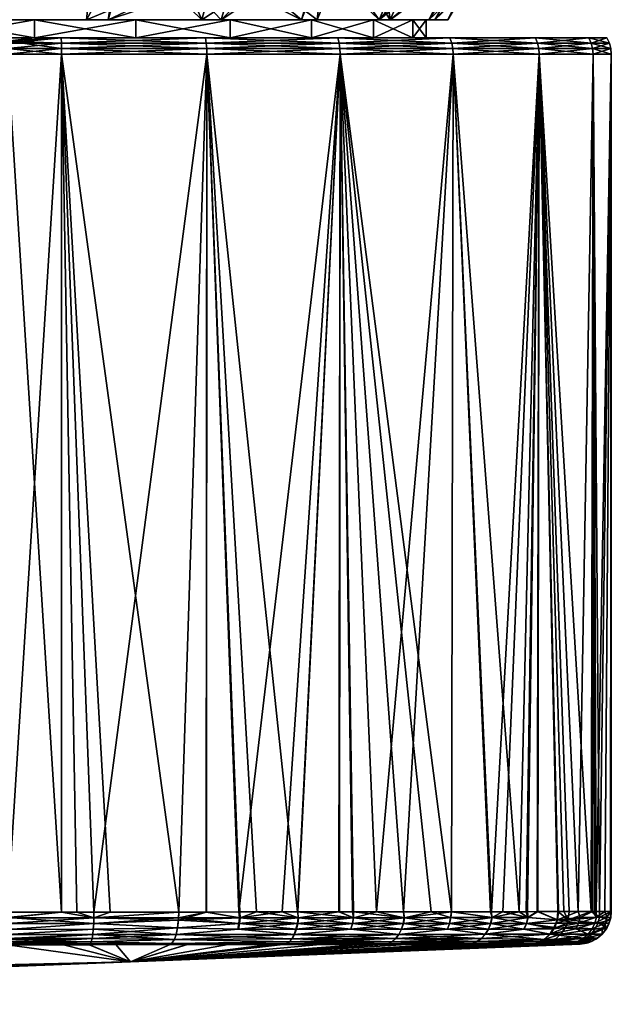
# Model space of a CAD drawing. Extents: x -0.11 to 0.11, y -0.179 to 0.021.
# Tile 249 of 256: x 0.076 to 0.094, y -0.07 to -0.04. Entities that reach past the tile are written whole.
import ezdxf

# ---------------------------------------------------------------- set-up
doc = ezdxf.new("R2010")
doc.units = 0
doc.layers.add('mesh', color=7, linetype='CONTINUOUS')

msp = doc.modelspace()

# ---------------------------------------------------------------- meshes
at = {"layer": 'mesh'}
mesh = msp.add_polyface(dxfattribs=at)
corners = [(0.07535, -0.026418, 0.014844), (0.077678, -0.028, 0.015774), (0.075378, -0.028, 0.015996), (0.078917, -0.027344, 0.015059), (0.07918, -0.026418, 0.014247), (0.079339, -0.02722, 0.014816), (0.075002, -0.028, 0.015968), (0.072322, -0.028, 0.015774), (0.07465, -0.026418, -0.014844), (0.072322, -0.028, -0.015774), (0.074622, -0.028, -0.015996), (0.077678, -0.028, -0.015774), (0.078503, -0.026418, -0.014429), (0.074998, -0.028, -0.015968), (0.07969, -0.027051, -0.014613), (0.080698, -0.026785, -0.014031), (0.078676, -0.027529, -0.015198), (0.081564, -0.039102, -0.013531), (0.082193, -0.03911, -0.013168), (0.08089, -0.038964, -0.01392), (0.079328, -0.038324, -0.014822), (0.074998, -0.037, -0.015968), (0.075002, -0.037, 0.015968), (0.079345, -0.038325, 0.014812), (0.078959, -0.038098, 0.015035), (0.081029, -0.026724, 0.01384), (0.079538, -0.038439, 0.0147), (0.081145, -0.039025, 0.013773), (0.08172, -0.039124, 0.013441), (0.075342, -0.04, 0.014496), (0.079082, -0.04, 0.013913), (0.082544, -0.04, 0.012383), (0.081952, -0.04, -0.012725), (0.078421, -0.04, -0.014091), (0.07993, -0.04, 0.011108), (0.076825, -0.04, 0.011517), (0.073719, -0.04, 0.011108), (0.071579, -0.04, 0.014091), (0.077678, -0.037, -0.015774), (0.07864, -0.037873, -0.015219), (0.074622, -0.037, -0.015996), (0.072322, -0.037, 0.015774), (0.075378, -0.037, 0.015996), (0.077678, -0.037, 0.015774), (0.071041, -0.038098, -0.015035), (0.074658, -0.04, -0.014496)]
mesh.append_faces([[corners[k] for k in face] for face in [(0, 1, 2, 2), (0, 3, 1, 1), (4, 5, 3, 3), (0, 6, 7, 7), (2, 6, 0, 0), (8, 9, 10, 10), (8, 11, 12, 12), (8, 13, 11, 11), (10, 13, 8, 8), (12, 14, 15, 15), (12, 16, 14, 14), (11, 16, 12, 12), (15, 17, 18, 18), (19, 17, 15, 15), (15, 20, 19, 19), (21, 13, 10, 10), (11, 13, 21, 21), (22, 6, 2, 2), (7, 6, 22, 22), (23, 24, 25, 25), (25, 26, 23, 23), (25, 27, 26, 26), (28, 27, 25, 25), (23, 29, 24, 24), (23, 30, 29, 29), (26, 30, 23, 23), (30, 28, 31, 31), (30, 27, 28, 28), (26, 27, 30, 30), (19, 32, 17, 17), (19, 33, 32, 32), (20, 33, 19, 19), (34, 30, 31, 31), (35, 30, 34, 34), (35, 29, 30, 30), (36, 29, 35, 35), (36, 37, 29, 29), (38, 16, 11, 11), (38, 14, 16, 16), (38, 15, 14, 14), (39, 15, 38, 38), (15, 39, 20, 20), (21, 38, 11, 11), (40, 10, 9, 9), (21, 10, 40, 40), (22, 41, 7, 7), (42, 1, 43, 43), (42, 2, 1, 1), (22, 2, 42, 42), (3, 43, 1, 1), (5, 43, 3, 3), (25, 43, 5, 5), (25, 24, 43, 43), (44, 45, 40, 40), (41, 42, 29, 29), (22, 42, 41, 41), (24, 42, 43, 43), (24, 29, 42, 42), (40, 38, 21, 21), (45, 38, 40, 40), (45, 39, 38, 38), (33, 39, 45, 45), (20, 39, 33, 33)]])
mesh = msp.add_polyface(dxfattribs=at)
corners = [(0.080698, -0.026785, -0.014031), (0.082193, -0.03911, -0.013168), (0.08328, -0.039124, -0.01254), (0.085462, -0.038439, -0.01128), (0.085655, -0.038325, -0.011169), (0.083855, -0.039025, -0.012208), (0.09, -0.038098, 0.004089), (0.09, -0.026724, 0.001698), (0.09, -0.038325, 0.003643), (0.09, -0.03911, -0.000355), (0.09, -0.039124, 0.000901), (0.09, -0.039102, -0.001081), (0.09, -0.038324, -0.003663), (0.09, -0.038964, -0.00186), (0.09, -0.038439, 0.00342), (0.09, -0.039025, 0.001565), (0.081029, -0.026724, 0.01384), (0.082807, -0.03911, 0.012813), (0.08172, -0.039124, 0.013441), (0.083436, -0.039102, 0.01245), (0.085672, -0.038324, 0.011159), (0.08411, -0.038964, 0.012061), (0.082544, -0.04, 0.012383), (0.085492, -0.04, 0.010008), (0.087725, -0.04, 0.006952), (0.089091, -0.04, 0.003421), (0.089496, -0.04, -0.000342), (0.088913, -0.04, -0.004082), (0.087383, -0.04, -0.007544), (0.086041, -0.038098, -0.010946), (0.085008, -0.04, -0.010492), (0.081952, -0.04, -0.012725), (0.081564, -0.039102, -0.013531), (0.087217, -0.04, 0.005517), (0.088416, -0.04, 0.002623), (0.08531, -0.04, 0.008003), (0.082825, -0.04, 0.00991), (0.07993, -0.04, 0.011108), (0.088664, -0.037, -0.008325), (0.087322, -0.028, -0.010206), (0.087322, -0.037, -0.010206), (0.088828, -0.037, -0.007986), (0.088664, -0.028, -0.008325), (0.089041, -0.037, 0.007671), (0.09, -0.028, 0.005568), (0.09, -0.037, 0.005568), (0.08883, -0.037, 0.007982), (0.089041, -0.028, 0.007671), (0.09, -0.037873, -0.004457), (0.08636, -0.037873, 0.010762), (0.087322, -0.037, 0.010206), (0.09, -0.037, -0.005568)]
mesh.append_faces([[corners[k] for k in face] for face in [(0, 1, 2, 2), (0, 3, 4, 4), (0, 5, 3, 3), (6, 7, 8, 8), (7, 9, 10, 10), (7, 11, 9, 9), (7, 12, 13, 13), (7, 14, 8, 8), (7, 15, 14, 14), (16, 17, 18, 18), (16, 19, 17, 17), (16, 20, 21, 21), (18, 17, 22, 22), (23, 21, 20, 20), (22, 21, 23, 23), (22, 19, 21, 21), (17, 19, 22, 22), (8, 24, 6, 6), (8, 25, 24, 24), (14, 25, 8, 8), (10, 9, 26, 26), (25, 10, 26, 26), (25, 15, 10, 10), (14, 15, 25, 25), (27, 13, 12, 12), (26, 13, 27, 27), (26, 11, 13, 13), (9, 11, 26, 26), (4, 28, 29, 29), (4, 30, 28, 28), (3, 30, 4, 4), (31, 1, 32, 32), (31, 2, 1, 1), (30, 2, 31, 31), (30, 5, 2, 2), (3, 5, 30, 30), (33, 25, 34, 34), (33, 24, 25, 25), (35, 24, 33, 33), (35, 23, 24, 24), (36, 23, 35, 35), (36, 22, 23, 23), (37, 22, 36, 36), (38, 39, 40, 40), (41, 42, 38, 38), (43, 44, 45, 45), (46, 47, 43, 43), (7, 48, 12, 12), (16, 49, 20, 20), (23, 20, 49, 49), (49, 24, 23, 23), (50, 24, 49, 49), (50, 43, 24, 24), (46, 43, 50, 50), (6, 43, 45, 45), (6, 24, 43, 43), (27, 12, 48, 48), (48, 28, 27, 27), (51, 28, 48, 48), (51, 38, 28, 28), (41, 38, 51, 51), (29, 38, 40, 40), (29, 28, 38, 38)]])
mesh = msp.add_polyface(dxfattribs=at)
corners = [(0.07993, -0.04, 0.011108), (0.07993, -0.040553, 0.011108), (0.076825, -0.04, 0.011517), (0.07993, -0.04, -0.012074), (0.076825, -0.040553, -0.012483), (0.07993, -0.040553, -0.012074), (0.076825, -0.04, -0.012483), (0.073719, -0.040553, -0.012074), (0.073719, -0.04, -0.012074), (0.070825, -0.040553, -0.010875), (0.070825, -0.04, -0.010875), (0.068339, -0.040553, -0.008968), (0.068339, -0.04, -0.008968), (0.066432, -0.040553, -0.006483), (0.066432, -0.04, -0.006483), (0.065233, -0.040553, -0.003589), (0.065233, -0.04, -0.003589), (0.066432, -0.04, 0.005517), (0.066432, -0.040553, 0.005517), (0.065233, -0.04, 0.002623), (0.068339, -0.040553, 0.008003), (0.068339, -0.04, 0.008003), (0.070825, -0.040553, 0.00991), (0.070825, -0.04, 0.00991), (0.073719, -0.040553, 0.011108), (0.073719, -0.04, 0.011108), (0.076825, -0.040553, 0.011517), (0.077657, -0.040879, 0.01841), (0.08211, -0.041053, 0.017462), (0.077658, -0.041053, 0.018426), (0.077657, -0.040879, -0.01841), (0.076, -0.041053, -0.0185), (0.077658, -0.041053, -0.018426), (0.077653, -0.040711, 0.018365), (0.082105, -0.040879, 0.017448), (0.077646, -0.040553, 0.018292), (0.08209, -0.040711, 0.017405), (0.077646, -0.040553, -0.018292), (0.076, -0.040711, -0.01844), (0.077653, -0.040711, -0.018365), (0.076, -0.040553, -0.018366), (0.076, -0.067312, -0.0185), (0.081246, -0.067304, 0.017741), (0.077653, -0.067309, 0.018359), (0.076, -0.041053, 0.0185), (0.058039, -0.040553, -0.018366), (0.058039, -0.040553, 0.018366), (0.082066, -0.040553, 0.017335), (0.062275, -0.04, -0.006952), (0.067456, -0.04, -0.012383), (0.064508, -0.04, -0.010008), (0.070918, -0.04, -0.013913), (0.074658, -0.04, -0.014496), (0.078421, -0.04, -0.014091), (0.076, -0.040879, 0.018485), (0.076, -0.040651, 0.018412), (0.076, -0.040879, -0.018485)]
mesh.append_faces([[corners[k] for k in face] for face in [(0, 1, 2, 2), (3, 4, 5, 5), (6, 4, 3, 3), (6, 7, 4, 4), (8, 7, 6, 6), (8, 9, 7, 7), (10, 9, 8, 8), (10, 11, 9, 9), (12, 11, 10, 10), (12, 13, 11, 11), (14, 13, 12, 12), (14, 15, 13, 13), (16, 15, 14, 14), (17, 18, 19, 19), (17, 20, 18, 18), (21, 20, 17, 17), (21, 22, 20, 20), (23, 22, 21, 21), (23, 24, 22, 22), (25, 24, 23, 23), (25, 26, 24, 24), (2, 26, 25, 25), (2, 1, 26, 26), (27, 28, 29, 29), (30, 31, 32, 32), (33, 34, 27, 27), (35, 36, 33, 33), (37, 38, 39, 39), (40, 38, 37, 37), (41, 32, 31, 31), (28, 42, 29, 29), (43, 44, 29, 29), (38, 40, 45, 45), (46, 20, 22, 22), (9, 45, 40, 40), (40, 7, 9, 9), (40, 4, 7, 7), (37, 4, 40, 40), (37, 5, 4, 4), (24, 46, 22, 22), (1, 35, 26, 26), (1, 47, 35, 35), (12, 48, 14, 14), (12, 49, 50, 50), (10, 49, 12, 12), (10, 51, 49, 49), (8, 51, 10, 10), (8, 52, 51, 51), (6, 52, 8, 8), (6, 53, 52, 52), (3, 53, 6, 6), (27, 54, 55, 55), (29, 44, 54, 54), (27, 29, 54, 54), (30, 56, 31, 31), (33, 27, 55, 55), (39, 56, 30, 30), (38, 56, 39, 39), (35, 33, 55, 55), (38, 45, 56, 56), (24, 55, 46, 46), (26, 55, 24, 24), (26, 35, 55, 55)]])
mesh = msp.add_polyface(dxfattribs=at)
corners = [(0.07993, -0.04, 0.011108), (0.082825, -0.040553, 0.00991), (0.07993, -0.040553, 0.011108), (0.082825, -0.04, 0.00991), (0.08531, -0.040553, 0.008003), (0.08531, -0.04, 0.008003), (0.087217, -0.040553, 0.005517), (0.087217, -0.04, 0.005517), (0.088416, -0.040553, 0.002623), (0.088416, -0.04, 0.002623), (0.087217, -0.04, -0.006483), (0.087217, -0.040553, -0.006483), (0.088416, -0.04, -0.003589), (0.08531, -0.040553, -0.008968), (0.08531, -0.04, -0.008968), (0.082825, -0.040553, -0.010875), (0.082825, -0.04, -0.010875), (0.07993, -0.040553, -0.012074), (0.07993, -0.04, -0.012074), (0.082105, -0.040879, 0.017448), (0.08211, -0.041053, 0.017462), (0.077657, -0.040879, 0.01841), (0.086192, -0.041053, 0.01544), (0.086183, -0.040879, 0.015427), (0.089655, -0.041053, 0.012481), (0.086183, -0.040879, -0.015427), (0.08211, -0.041053, -0.017462), (0.086192, -0.041053, -0.01544), (0.082105, -0.040879, -0.017448), (0.077658, -0.041053, -0.018426), (0.077657, -0.040879, -0.01841), (0.08209, -0.040711, 0.017405), (0.077653, -0.040711, 0.018365), (0.086158, -0.040711, 0.015389), (0.089644, -0.040879, 0.012471), (0.086158, -0.040711, -0.015389), (0.08209, -0.040711, -0.017405), (0.077653, -0.040711, -0.018365), (0.082066, -0.040553, 0.017335), (0.077646, -0.040553, 0.018292), (0.086118, -0.040553, 0.015328), (0.089611, -0.040711, 0.012441), (0.086118, -0.040553, -0.015328), (0.089556, -0.040553, -0.012391), (0.082066, -0.040553, -0.017335), (0.077646, -0.040553, -0.018292), (0.078643, -0.067307, -0.018272), (0.084886, -0.067301, -0.016138), (0.086172, -0.0673, -0.015406), (0.086597, -0.0673, -0.015164), (0.087302, -0.067299, 0.014646), (0.08309, -0.067303, 0.017004), (0.086574, -0.0673, 0.015108), (0.086151, -0.0673, 0.015376), (0.089556, -0.040553, 0.012391), (0.078421, -0.04, -0.014091), (0.081952, -0.04, -0.012725), (0.085008, -0.04, -0.010492), (0.087383, -0.04, -0.007544), (0.088979, -0.067298, -0.013183), (0.089606, -0.067297, -0.01244)]
mesh.append_faces([[corners[k] for k in face] for face in [(0, 1, 2, 2), (3, 1, 0, 0), (3, 4, 1, 1), (5, 4, 3, 3), (5, 6, 4, 4), (7, 6, 5, 5), (7, 8, 6, 6), (9, 8, 7, 7), (10, 11, 12, 12), (10, 13, 11, 11), (14, 13, 10, 10), (14, 15, 13, 13), (16, 15, 14, 14), (16, 17, 15, 15), (18, 17, 16, 16), (19, 20, 21, 21), (19, 22, 20, 20), (23, 22, 19, 19), (23, 24, 22, 22), (25, 26, 27, 27), (28, 26, 25, 25), (28, 29, 26, 26), (30, 29, 28, 28), (31, 19, 32, 32), (31, 23, 19, 19), (33, 23, 31, 31), (33, 34, 23, 23), (35, 28, 25, 25), (36, 28, 35, 35), (36, 30, 28, 28), (37, 30, 36, 36), (38, 31, 39, 39), (38, 33, 31, 31), (40, 33, 38, 38), (40, 41, 33, 33), (42, 35, 43, 43), (42, 36, 35, 35), (44, 36, 42, 42), (44, 37, 36, 36), (45, 37, 44, 44), (29, 46, 26, 26), (26, 47, 27, 27), (48, 49, 27, 27), (24, 50, 22, 22), (22, 51, 20, 20), (52, 53, 22, 22), (1, 38, 2, 2), (1, 40, 38, 38), (4, 40, 1, 1), (4, 54, 40, 40), (6, 54, 4, 4), (15, 43, 13, 13), (15, 42, 43, 43), (17, 42, 15, 15), (17, 44, 42, 42), (45, 44, 17, 17), (16, 55, 18, 18), (16, 56, 55, 55), (14, 56, 16, 16), (14, 57, 56, 56), (10, 57, 14, 14), (10, 58, 57, 57), (12, 58, 10, 10), (59, 60, 27, 27)]])
mesh = msp.add_polyface(dxfattribs=at)
corners = [(0.088416, -0.04, 0.002623), (0.088825, -0.040553, -0.000483), (0.088416, -0.040553, 0.002623), (0.088825, -0.04, -0.000483), (0.088416, -0.040553, -0.003589), (0.088416, -0.04, -0.003589), (0.087217, -0.040553, -0.006483), (0.089644, -0.040879, 0.012471), (0.089655, -0.041053, 0.012481), (0.086183, -0.040879, 0.015427), (0.092278, -0.040879, 0.008759), (0.092291, -0.041053, 0.008767), (0.093939, -0.041053, 0.00452), (0.093925, -0.040879, 0.004517), (0.0945, -0.041053), (0.094485, -0.040879), (0.093939, -0.041053, -0.00452), (0.093925, -0.040879, -0.004517), (0.092291, -0.041053, -0.008767), (0.092278, -0.040879, -0.008759), (0.089655, -0.041053, -0.012481), (0.089644, -0.040879, -0.012471), (0.086192, -0.041053, -0.01544), (0.086183, -0.040879, -0.015427), (0.089611, -0.040711, 0.012441), (0.086158, -0.040711, 0.015389), (0.092238, -0.040711, 0.008738), (0.093881, -0.040711, 0.004506), (0.09444, -0.040711), (0.093881, -0.040711, -0.004506), (0.092238, -0.040711, -0.008738), (0.089611, -0.040711, -0.012441), (0.086158, -0.040711, -0.015389), (0.089556, -0.040553, 0.012391), (0.086118, -0.040553, 0.015328), (0.092173, -0.040553, 0.008703), (0.093809, -0.040553, 0.004488), (0.094366, -0.040553), (0.093809, -0.040553, -0.004488), (0.092173, -0.040553, -0.008703), (0.089556, -0.040553, -0.012391), (0.087217, -0.040553, 0.005517), (0.08531, -0.040553, -0.008968), (0.088913, -0.04, -0.004082), (0.087383, -0.04, -0.007544), (0.089496, -0.04, -0.000342), (0.089091, -0.04, 0.003421)]
mesh.append_faces([[corners[k] for k in face] for face in [(0, 1, 2, 2), (3, 1, 0, 0), (3, 4, 1, 1), (5, 4, 3, 3), (5, 6, 4, 4), (7, 8, 9, 9), (10, 11, 7, 7), (10, 12, 11, 11), (13, 12, 10, 10), (13, 14, 12, 12), (15, 14, 13, 13), (15, 16, 14, 14), (17, 16, 15, 15), (17, 18, 16, 16), (19, 18, 17, 17), (19, 20, 18, 18), (21, 20, 19, 19), (21, 22, 20, 20), (23, 22, 21, 21), (24, 7, 25, 25), (24, 10, 7, 7), (26, 10, 24, 24), (26, 13, 10, 10), (27, 13, 26, 26), (27, 15, 13, 13), (28, 15, 27, 27), (28, 17, 15, 15), (29, 17, 28, 28), (29, 19, 17, 17), (30, 19, 29, 29), (30, 21, 19, 19), (31, 21, 30, 30), (31, 23, 21, 21), (32, 23, 31, 31), (33, 24, 34, 34), (33, 26, 24, 24), (35, 26, 33, 33), (35, 27, 26, 26), (36, 27, 35, 35), (36, 28, 27, 27), (37, 28, 36, 36), (37, 29, 28, 28), (38, 29, 37, 37), (38, 30, 29, 29), (39, 30, 38, 38), (39, 31, 30, 30), (40, 31, 39, 39), (40, 32, 31, 31), (41, 35, 33, 33), (2, 35, 41, 41), (2, 36, 35, 35), (1, 36, 2, 2), (1, 37, 36, 36), (4, 37, 1, 1), (4, 38, 37, 37), (6, 38, 4, 4), (6, 39, 38, 38), (42, 39, 6, 6), (42, 40, 39, 39), (5, 43, 44, 44), (3, 43, 5, 5), (3, 45, 43, 43), (0, 45, 3, 3), (0, 46, 45, 45)]])
mesh = msp.add_polyface(dxfattribs=at)
corners = [(0.089644, -0.040879, 0.012471), (0.092291, -0.041053, 0.008767), (0.089655, -0.041053, 0.012481), (0.086192, -0.041053, -0.01544), (0.088129, -0.067298, -0.01389), (0.088979, -0.067298, -0.013183), (0.092291, -0.041053, -0.008767), (0.091181, -0.067295, -0.010572), (0.091888, -0.067294, -0.009326), (0.090825, -0.067295, -0.010994), (0.089655, -0.041053, -0.012481), (0.093886, -0.067291, -0.004504), (0.093939, -0.041053, -0.00452), (0.093211, -0.067292, -0.006784), (0.093043, -0.067292, -0.007195), (0.092866, -0.067292, -0.007603), (0.092226, -0.067293, -0.00873), (0.0945, -0.041053), (0.094498, -0.06729, -0.000281), (0.094499, -0.06729, -0.00014), (0.094032, -0.067291, 0.004012), (0.094301, -0.067291, 0.002157), (0.093939, -0.041053, 0.00452), (0.093984, -0.067291, 0.004339), (0.094475, -0.06729, 0.00096), (0.094498, -0.06729, 0.000281), (0.09288, -0.067292, 0.00757), (0.092252, -0.067293, 0.008746), (0.093487, -0.067292, 0.005793), (0.093924, -0.067291, 0.004515), (0.091677, -0.067294, 0.009823), (0.0908, -0.067295, 0.01097), (0.091935, -0.067294, 0.009339), (0.08813, -0.067298, 0.013887), (0.087302, -0.067299, 0.014646), (0.091948, -0.067471, 0.009345), (0.090849, -0.067474, 0.011007), (0.088161, -0.067478, 0.01392), (0.094046, -0.067467, 0.004013), (0.094358, -0.067467, 0.002166), (0.093547, -0.067468, 0.005814), (0.090844, -0.067474, -0.011011), (0.09194, -0.067471, -0.009355), (0.088157, -0.067478, -0.013924), (0.089606, -0.067297, -0.01244), (0.0945, -0.06729), (0.09414, -0.067291, -0.00359), (0.094499, -0.06729, 0.000141), (0.089603, -0.067297, 0.012539), (0.094474, -0.067479, 0.000281), (0.092851, -0.067543, 0.007557), (0.094468, -0.067541, 0.000001), (0.094135, -0.067467, -0.003588), (0.093182, -0.067543, -0.006772), (0.089577, -0.067476, -0.012541), (0.092837, -0.067543, -0.007589)]
mesh.append_faces([[corners[k] for k in face] for face in [(0, 1, 2, 2), (3, 4, 5, 5), (6, 7, 8, 8), (6, 9, 7, 7), (10, 9, 6, 6), (6, 11, 12, 12), (6, 13, 11, 11), (14, 13, 6, 6), (6, 15, 14, 14), (6, 16, 15, 15), (8, 16, 6, 6), (17, 18, 19, 19), (20, 17, 21, 21), (20, 22, 17, 17), (23, 22, 20, 20), (17, 24, 21, 21), (17, 25, 24, 24), (1, 26, 27, 27), (1, 28, 26, 26), (22, 28, 1, 1), (22, 29, 28, 28), (23, 29, 22, 22), (2, 30, 31, 31), (1, 30, 2, 2), (1, 32, 30, 30), (27, 32, 1, 1), (2, 33, 34, 34), (35, 32, 27, 27), (36, 31, 30, 30), (35, 30, 32, 32), (37, 34, 33, 33), (21, 38, 20, 20), (24, 39, 21, 21), (29, 40, 28, 28), (23, 38, 29, 29), (23, 20, 38, 38), (41, 7, 9, 9), (42, 8, 7, 7), (43, 5, 4, 4), (10, 44, 9, 9), (3, 44, 10, 10), (19, 45, 17, 17), (17, 46, 18, 18), (12, 46, 17, 17), (11, 46, 12, 12), (47, 25, 17, 17), (17, 45, 47, 47), (2, 31, 48, 48), (48, 33, 2, 2), (37, 33, 48, 48), (36, 48, 31, 31), (25, 49, 24, 24), (28, 50, 26, 26), (47, 49, 25, 25), (45, 51, 47, 47), (19, 51, 45, 45), (52, 18, 46, 46), (52, 46, 11, 11), (53, 13, 14, 14), (15, 53, 14, 14), (54, 44, 5, 5), (16, 55, 15, 15), (41, 9, 44, 44)]])
mesh = msp.add_polyface(dxfattribs=at)
corners = [(0.076, -0.067312, -0.0185), (0.076, -0.041053, -0.0185), (0.056586, -0.067357, -0.0185), (0.077657, -0.067308, -0.018404), (0.077658, -0.041053, -0.018426), (0.08211, -0.041053, -0.017462), (0.081246, -0.067304, -0.017741), (0.082096, -0.067304, -0.017424), (0.078643, -0.067307, -0.018272), (0.078128, -0.067307, -0.018377), (0.077658, -0.041053, 0.018426), (0.079141, -0.067306, 0.018231), (0.078647, -0.067307, 0.018274), (0.081246, -0.067304, 0.017741), (0.08211, -0.041053, 0.017462), (0.082087, -0.067304, 0.017405), (0.08309, -0.067303, 0.017004), (0.077653, -0.067309, 0.018359), (0.076, -0.067312, 0.0185), (0.076, -0.041053, 0.0185), (0.078648, -0.067481, 0.018295), (0.07863, -0.067833, 0.018161), (0.081169, -0.067989, 0.017481), (0.078613, -0.067989, 0.018043), (0.078649, -0.067481, -0.018295), (0.056587, -0.067355, 0.0185), (0.076001, -0.067476, 0.018479), (0.037174, -0.067873, 0.018362), (0.076001, -0.067663, 0.018428), (0.076002, -0.067835, 0.018346), (0.076003, -0.067994, 0.018232), (0.078642, -0.06766, 0.018246), (0.08124, -0.067479, 0.017719), (0.081211, -0.067786, 0.017622), (0.08306, -0.067833, 0.016934), (0.083093, -0.06766, 0.017014), (0.083112, -0.06748, 0.01706), (0.081238, -0.067553, -0.01771), (0.081211, -0.067786, -0.017622), (0.083107, -0.06766, -0.017009), (0.083126, -0.06748, -0.017055), (0.083074, -0.067833, -0.01693), (0.08117, -0.067989, -0.01748), (0.078642, -0.06766, -0.018246), (0.076002, -0.067835, -0.018346), (0.07863, -0.067833, -0.018161), (0.078613, -0.067989, -0.018043), (0.076001, -0.067656, -0.018431), (0.076001, -0.067486, -0.018478), (0.076003, -0.067994, -0.018232), (0.037172, -0.067521, -0.018483), (0.037173, -0.067829, -0.018392), (0.037173, -0.06802, -0.018263)]
mesh.append_faces([[corners[k] for k in face] for face in [(0, 1, 2, 2), (0, 3, 4, 4), (5, 6, 7, 7), (5, 8, 6, 6), (4, 9, 8, 8), (3, 9, 4, 4), (10, 11, 12, 12), (10, 13, 11, 11), (14, 15, 13, 13), (16, 15, 14, 14), (17, 10, 12, 12), (18, 19, 17, 17), (17, 12, 20, 20), (20, 11, 13, 13), (12, 11, 20, 20), (21, 22, 23, 23), (24, 6, 8, 8), (24, 9, 3, 3), (8, 9, 24, 24), (25, 18, 26, 26), (27, 28, 29, 29), (30, 27, 29, 29), (30, 21, 23, 23), (31, 29, 28, 28), (21, 29, 31, 31), (30, 29, 21, 21), (26, 31, 28, 28), (26, 20, 31, 31), (26, 17, 20, 20), (18, 17, 26, 26), (32, 31, 20, 20), (33, 31, 32, 32), (33, 21, 31, 31), (20, 13, 32, 32), (21, 33, 22, 22), (22, 33, 34, 34), (33, 32, 35, 35), (15, 32, 13, 13), (15, 36, 32, 32), (36, 35, 32, 32), (37, 38, 39, 39), (37, 7, 6, 6), (37, 40, 7, 7), (39, 40, 37, 37), (41, 38, 42, 42), (24, 37, 6, 6), (43, 37, 24, 24), (43, 44, 45, 45), (43, 38, 37, 37), (45, 38, 43, 43), (46, 38, 45, 45), (46, 42, 38, 38), (43, 47, 44, 44), (24, 47, 43, 43), (24, 48, 47, 47), (3, 0, 48, 48), (24, 3, 48, 48), (45, 49, 46, 46), (44, 49, 45, 45), (48, 50, 47, 47), (0, 2, 48, 48), (51, 44, 47, 47), (52, 49, 44, 44)]])
mesh = msp.add_polyface(dxfattribs=at)
corners = [(0.08211, -0.041053, -0.017462), (0.082096, -0.067304, -0.017424), (0.083122, -0.067303, -0.017042), (0.084886, -0.067301, -0.016138), (0.086172, -0.0673, -0.015406), (0.086192, -0.041053, -0.01544), (0.083628, -0.067303, -0.016854), (0.086597, -0.0673, -0.015164), (0.088129, -0.067298, -0.01389), (0.086192, -0.041053, 0.01544), (0.087302, -0.067299, 0.014646), (0.086574, -0.0673, 0.015108), (0.084417, -0.067302, 0.016475), (0.08309, -0.067303, 0.017004), (0.084891, -0.067301, 0.016174), (0.086151, -0.0673, 0.015376), (0.086596, -0.067479, 0.015144), (0.084905, -0.06748, 0.016195), (0.083093, -0.06766, 0.017014), (0.083112, -0.06748, 0.01706), (0.084881, -0.06766, 0.016151), (0.08306, -0.067833, 0.016934), (0.082087, -0.067304, 0.017405), (0.088128, -0.067658, 0.013882), (0.086567, -0.06766, 0.015103), (0.088161, -0.067478, 0.01392), (0.086518, -0.067834, 0.015032), (0.084839, -0.067834, 0.016075), (0.084781, -0.06799, 0.015969), (0.081169, -0.067989, 0.017481), (0.088071, -0.067832, 0.013817), (0.087992, -0.067989, 0.013725), (0.083126, -0.06748, -0.017055), (0.084793, -0.06799, -0.015966), (0.084851, -0.067834, -0.016072), (0.083074, -0.067833, -0.01693), (0.088124, -0.067658, -0.013886), (0.088157, -0.067478, -0.013924), (0.086599, -0.067479, -0.015144), (0.084917, -0.06748, -0.016191), (0.084893, -0.06766, -0.016147), (0.08657, -0.06766, -0.015103), (0.086521, -0.067834, -0.015032), (0.088067, -0.067832, -0.01382), (0.087987, -0.067989, -0.013729), (0.083107, -0.06766, -0.017009), (0.08117, -0.067989, -0.01748), (0.081211, -0.067786, 0.017622), (0.081211, -0.067786, -0.017622)]
mesh.append_faces([[corners[k] for k in face] for face in [(0, 1, 2, 2), (3, 4, 5, 5), (0, 6, 3, 3), (2, 6, 0, 0), (5, 7, 8, 8), (9, 10, 11, 11), (9, 12, 13, 13), (9, 14, 12, 12), (9, 15, 14, 14), (16, 11, 10, 10), (17, 18, 19, 19), (16, 15, 11, 11), (16, 17, 15, 15), (20, 17, 16, 16), (20, 18, 17, 17), (21, 18, 20, 20), (17, 14, 15, 15), (17, 12, 14, 14), (19, 12, 17, 17), (19, 13, 12, 12), (22, 13, 19, 19), (23, 24, 25, 25), (26, 24, 23, 23), (26, 27, 24, 24), (28, 27, 26, 26), (25, 16, 10, 10), (24, 16, 25, 25), (24, 20, 16, 16), (27, 20, 24, 24), (27, 21, 20, 20), (28, 21, 27, 27), (28, 29, 21, 21), (30, 26, 23, 23), (31, 26, 30, 30), (31, 28, 26, 26), (32, 2, 1, 1), (33, 34, 35, 35), (36, 37, 38, 38), (32, 6, 2, 2), (32, 39, 6, 6), (40, 39, 32, 32), (40, 41, 39, 39), (42, 41, 40, 40), (42, 43, 41, 41), (44, 43, 42, 42), (7, 37, 8, 8), (7, 38, 37, 37), (4, 38, 7, 7), (4, 3, 38, 38), (45, 35, 34, 34), (45, 40, 32, 32), (34, 40, 45, 45), (34, 42, 40, 40), (33, 42, 34, 34), (33, 44, 42, 42), (35, 46, 33, 33), (39, 3, 6, 6), (39, 38, 3, 3), (41, 38, 39, 39), (41, 36, 38, 38), (43, 36, 41, 41), (21, 47, 18, 18), (45, 48, 35, 35)]])
mesh = msp.add_polyface(dxfattribs=at)
corners = [(0.090641, -0.067985, 0.010852), (0.090739, -0.067828, 0.010925), (0.091829, -0.067826, 0.009275), (0.088128, -0.067658, 0.013882), (0.088161, -0.067478, 0.01392), (0.089583, -0.067476, 0.012537), (0.091948, -0.067471, 0.009345), (0.090849, -0.067474, 0.011007), (0.091677, -0.067294, 0.009823), (0.090809, -0.067654, 0.010977), (0.089546, -0.067656, 0.012503), (0.089482, -0.06783, 0.012444), (0.088071, -0.067832, 0.013817), (0.087992, -0.067989, 0.013725), (0.091904, -0.067652, 0.009319), (0.092629, -0.067982, 0.007457), (0.090844, -0.067474, -0.011011), (0.091897, -0.067652, -0.009329), (0.09194, -0.067471, -0.009355), (0.090803, -0.067654, -0.01098), (0.089577, -0.067476, -0.012541), (0.091822, -0.067826, -0.009285), (0.088124, -0.067658, -0.013886), (0.08954, -0.067656, -0.012506), (0.088157, -0.067478, -0.013924), (0.089477, -0.06783, -0.012447), (0.090734, -0.067828, -0.010928), (0.090636, -0.067985, -0.010856), (0.091181, -0.067295, -0.010572), (0.092226, -0.067293, -0.00873), (0.091888, -0.067294, -0.009326), (0.088979, -0.067298, -0.013183), (0.092615, -0.067982, -0.007489), (0.090515, -0.068115, -0.010766), (0.088067, -0.067832, -0.01382), (0.087987, -0.067989, -0.013729), (0.089603, -0.067297, 0.012539), (0.092766, -0.067778, 0.007518), (0.092851, -0.067543, 0.007557), (0.092252, -0.067293, 0.008746), (0.09288, -0.067292, 0.00757), (0.093417, -0.067823, 0.00577), (0.093499, -0.067649, 0.005798), (0.093094, -0.067777, -0.006738), (0.092955, -0.067981, -0.006683), (0.092722, -0.067821, -0.007537), (0.093143, -0.067647, -0.006757), (0.092799, -0.067647, -0.007572), (0.093182, -0.067543, -0.006772), (0.092837, -0.067543, -0.007589), (0.092866, -0.067292, -0.007603), (0.089606, -0.067297, -0.01244)]
mesh.append_faces([[corners[k] for k in face] for face in [(0, 1, 2, 2), (3, 4, 5, 5), (6, 7, 8, 8), (9, 7, 6, 6), (9, 10, 7, 7), (11, 10, 9, 9), (11, 12, 10, 10), (13, 12, 11, 11), (14, 2, 1, 1), (11, 0, 13, 13), (11, 1, 0, 0), (9, 1, 11, 11), (9, 14, 1, 1), (6, 14, 9, 9), (2, 15, 0, 0), (10, 5, 7, 7), (10, 3, 5, 5), (12, 3, 10, 10), (16, 17, 18, 18), (19, 16, 20, 20), (19, 17, 16, 16), (21, 17, 19, 19), (22, 23, 24, 24), (25, 23, 22, 22), (25, 26, 23, 23), (27, 26, 25, 25), (18, 28, 16, 16), (29, 30, 18, 18), (24, 20, 31, 31), (23, 20, 24, 24), (23, 19, 20, 20), (26, 19, 23, 23), (26, 21, 19, 19), (27, 21, 26, 26), (27, 32, 21, 21), (33, 32, 27, 27), (34, 25, 22, 22), (35, 25, 34, 34), (35, 27, 25, 25), (5, 4, 36, 36), (14, 37, 2, 2), (38, 37, 14, 14), (6, 38, 14, 14), (39, 38, 6, 6), (39, 40, 38, 38), (2, 37, 15, 15), (7, 5, 36, 36), (15, 37, 41, 41), (37, 38, 42, 42), (43, 32, 44, 44), (43, 45, 32, 32), (46, 45, 43, 43), (46, 47, 45, 45), (48, 47, 46, 46), (48, 49, 47, 47), (50, 49, 48, 48), (32, 45, 21, 21), (17, 47, 49, 49), (17, 45, 47, 47), (29, 18, 49, 49), (18, 17, 49, 49), (20, 16, 51, 51), (21, 45, 17, 17)]])
mesh = msp.add_polyface(dxfattribs=at)
corners = [(0.094046, -0.067467, 0.004013), (0.093499, -0.067649, 0.005798), (0.093547, -0.067468, 0.005814), (0.093996, -0.067648, 0.004002), (0.094358, -0.067467, 0.002166), (0.093417, -0.067823, 0.00577), (0.094308, -0.067648, 0.00216), (0.094221, -0.067822, 0.00215), (0.093911, -0.067822, 0.003982), (0.093792, -0.067979, 0.003956), (0.094222, -0.06798, 0.000278), (0.094301, -0.067291, 0.002157), (0.093924, -0.067291, 0.004515), (0.092629, -0.067982, 0.007457), (0.093644, -0.068109, 0.003923), (0.09408, -0.068105, 0.000137), (0.094223, -0.06798, 0.000138), (0.093732, -0.068109, -0.003508), (0.094222, -0.06798, -0.000277), (0.09388, -0.067979, -0.003537), (0.094, -0.067822, -0.003561), (0.092955, -0.067981, -0.006683), (0.092851, -0.067543, 0.007557), (0.092766, -0.067778, 0.007518), (0.094334, -0.067827, 0.000279), (0.094419, -0.067659, 0.00028), (0.094474, -0.067479, 0.000281), (0.094475, -0.06729, 0.00096), (0.093487, -0.067292, 0.005793), (0.094428, -0.067662, 0.000139), (0.094421, -0.067659, 0.000001), (0.094374, -0.067776, 0.000001), (0.094468, -0.067541, 0.000001), (0.094481, -0.067479, 0.000139), (0.094224, -0.06798, 0), (0.094341, -0.067831, 0.000139), (0.094499, -0.06729, 0.000141), (0.094372, -0.067776, -0.000279), (0.094424, -0.067645, -0.00028), (0.094466, -0.067541, -0.000281), (0.094498, -0.06729, -0.000281), (0.094499, -0.06729, -0.00014), (0.094067, -0.068106, -0.000275), (0.094135, -0.067467, -0.003588), (0.093182, -0.067543, -0.006772), (0.094085, -0.067648, -0.003578), (0.093094, -0.067777, -0.006738), (0.093143, -0.067647, -0.006757), (0.093886, -0.067291, -0.004504), (0.093211, -0.067292, -0.006784)]
mesh.append_faces([[corners[k] for k in face] for face in [(0, 1, 2, 2), (3, 0, 4, 4), (3, 1, 0, 0), (5, 1, 3, 3), (6, 7, 8, 8), (7, 9, 8, 8), (7, 10, 9, 9), (11, 4, 0, 0), (12, 0, 2, 2), (6, 3, 4, 4), (8, 3, 6, 6), (8, 5, 3, 3), (9, 5, 8, 8), (9, 13, 5, 5), (14, 13, 9, 9), (15, 10, 16, 16), (17, 18, 19, 19), (20, 21, 19, 19), (2, 1, 22, 22), (5, 23, 1, 1), (24, 10, 7, 7), (6, 24, 7, 7), (6, 25, 24, 24), (26, 25, 6, 6), (27, 26, 4, 4), (28, 2, 22, 22), (6, 4, 26, 26), (29, 30, 31, 31), (29, 32, 30, 30), (33, 32, 29, 29), (16, 31, 34, 34), (35, 31, 16, 16), (36, 33, 26, 26), (36, 32, 33, 33), (26, 29, 25, 25), (26, 33, 29, 29), (29, 24, 25, 25), (29, 35, 24, 24), (31, 35, 29, 29), (16, 24, 35, 35), (16, 10, 24, 24), (37, 30, 38, 38), (37, 31, 30, 30), (32, 38, 30, 30), (32, 39, 38, 38), (32, 40, 39, 39), (41, 40, 32, 32), (18, 31, 37, 37), (18, 34, 31, 31), (42, 34, 18, 18), (43, 44, 45, 45), (43, 39, 40, 40), (45, 39, 43, 43), (45, 46, 20, 20), (45, 47, 46, 46), (44, 47, 45, 45), (45, 38, 39, 39), (45, 37, 38, 38), (20, 37, 45, 45), (19, 37, 20, 20), (19, 18, 37, 37), (48, 49, 44, 44), (43, 48, 44, 44), (20, 46, 21, 21)]])
mesh = msp.add_polyface(dxfattribs=at)
corners = [(0.066708, -0.068323, -0.017588), (0.037174, -0.068366, -0.017641), (0.037174, -0.068474, -0.016856), (0.076004, -0.06831, -0.017571), (0.065177, -0.069165, -0.007574), (0.037175, -0.069613, -0.008275), (0.037177, -0.069802, -0.005884), (0.037175, -0.069561, -0.008929), (0.037175, -0.069166, -0.011814), (0.037175, -0.068865, -0.014007), (0.037178, -0.070096, -0.002163), (0.064273, -0.069431, -0.001677), (0.037178, -0.070079, -0.002379), (0.059477, -0.069592, -0.000001), (0.07977, -0.068826, -0.005279), (0.064274, -0.069431, 0.001677), (0.065177, -0.069165, 0.007574), (0.07977, -0.068826, 0.005279), (0.037175, -0.070129, 0), (0.037175, -0.069758, 0.005883), (0.076004, -0.06831, 0.017571), (0.077715, -0.068305, 0.017485), (0.066709, -0.068324, 0.017588), (0.037175, -0.069165, 0.011814), (0.043739, -0.068359, 0.01763), (0.093546, -0.068289, 0.000268), (0.078543, -0.068277, 0.017558), (0.078507, -0.068304, 0.017329), (0.076004, -0.068212, 0.017919), (0.078592, -0.068119, 0.017897), (0.078568, -0.068215, 0.017732), (0.078513, -0.068305, -0.017328), (0.078543, -0.068277, -0.017558), (0.064016, -0.069418, -0.000001), (0.093547, -0.068289, 0.000133), (0.037175, -0.069571, 0.00885), (0.076003, -0.067994, 0.018232), (0.076003, -0.068116, 0.018085), (0.037175, -0.068197, 0.018071), (0.037175, -0.068026, 0.018259), (0.037175, -0.068253, 0.017967), (0.076004, -0.068276, 0.017743), (0.037175, -0.068324, 0.017805), (0.078613, -0.067989, 0.018043), (0.076004, -0.068276, -0.017743), (0.078568, -0.068215, -0.017732), (0.078592, -0.068119, -0.017897), (0.076004, -0.068212, -0.017918), (0.076003, -0.068154, -0.01804), (0.078613, -0.067989, -0.018043), (0.076003, -0.067994, -0.018232), (0.037174, -0.068324, -0.017805), (0.037173, -0.068149, -0.018125), (0.037173, -0.06802, -0.018263), (0.037174, -0.068252, -0.017967)]
mesh.append_faces([[corners[k] for k in face] for face in [(0, 1, 2, 2), (3, 0, 4, 4), (4, 5, 6, 6), (4, 7, 5, 5), (4, 8, 7, 7), (0, 8, 4, 4), (0, 9, 8, 8), (2, 9, 0, 0), (10, 11, 12, 12), (10, 13, 11, 11), (11, 6, 12, 12), (11, 4, 6, 6), (14, 4, 11, 11), (14, 3, 4, 4), (15, 16, 17, 17), (15, 13, 18, 18), (18, 19, 15, 15), (17, 20, 21, 21), (16, 20, 17, 17), (16, 22, 20, 20), (23, 22, 16, 16), (23, 24, 22, 22), (17, 25, 15, 15), (21, 26, 27, 27), (28, 29, 30, 30), (3, 31, 32, 32), (13, 33, 11, 11), (34, 33, 15, 15), (15, 33, 13, 13), (16, 35, 23, 23), (15, 35, 16, 16), (36, 37, 38, 38), (39, 36, 38, 38), (28, 38, 37, 37), (28, 40, 38, 38), (41, 40, 28, 28), (41, 42, 40, 40), (22, 41, 20, 20), (22, 42, 41, 41), (24, 42, 22, 22), (21, 41, 26, 26), (20, 41, 21, 21), (28, 30, 41, 41), (43, 37, 36, 36), (29, 37, 43, 43), (28, 37, 29, 29), (41, 30, 26, 26), (32, 44, 3, 3), (45, 44, 32, 32), (46, 44, 45, 45), (46, 47, 44, 44), (48, 47, 46, 46), (49, 48, 46, 46), (49, 50, 48, 48), (51, 1, 0, 0), (52, 50, 53, 53), (52, 48, 50, 50), (48, 54, 47, 47), (48, 52, 54, 54), (0, 3, 44, 44), (44, 51, 0, 0), (47, 51, 44, 44), (54, 51, 47, 47)]])
mesh = msp.add_polyface(dxfattribs=at)
corners = [(0.079319, -0.068303, -0.017249), (0.07977, -0.068826, -0.005279), (0.080981, -0.068302, -0.016841), (0.078513, -0.068305, -0.017328), (0.076004, -0.06831, -0.017571), (0.081509, -0.068302, -0.016628), (0.084061, -0.068303, -0.015598), (0.084449, -0.068302, -0.015346), (0.086843, -0.068301, -0.013792), (0.087496, -0.0683, -0.01317), (0.089293, -0.068297, -0.011454), (0.092, -0.068291, -0.007211), (0.091136, -0.068293, -0.008887), (0.064273, -0.069431, -0.001677), (0.093264, -0.068289, -0.0031), (0.093547, -0.068289, -0.000134), (0.093546, -0.068289, -0.000267), (0.07977, -0.068826, 0.005279), (0.078507, -0.068304, 0.017329), (0.08098, -0.068302, 0.016841), (0.077715, -0.068305, 0.017485), (0.088222, -0.068299, 0.012585), (0.09007, -0.068295, 0.010425), (0.085581, -0.068302, 0.014705), (0.087504, -0.0683, 0.013162), (0.084425, -0.068302, 0.015321), (0.082761, -0.068302, 0.016207), (0.081513, -0.068302, 0.016652), (0.078543, -0.068277, 0.017558), (0.084543, -0.068276, 0.015536), (0.084709, -0.06812, 0.015838), (0.081169, -0.067989, 0.017481), (0.084781, -0.06799, 0.015969), (0.087893, -0.068119, 0.013612), (0.087782, -0.068215, 0.013485), (0.084628, -0.068216, 0.015691), (0.087665, -0.068275, 0.013351), (0.084554, -0.068276, -0.015532), (0.084721, -0.06812, -0.015835), (0.087987, -0.067989, -0.013729), (0.084793, -0.06799, -0.015966), (0.08464, -0.068216, -0.015687), (0.087889, -0.068119, -0.013616), (0.087778, -0.068215, -0.013488), (0.087661, -0.068275, -0.013354), (0.078543, -0.068277, -0.017558), (0.078592, -0.068119, -0.017897), (0.08117, -0.067989, -0.01748), (0.078613, -0.067989, -0.018043), (0.064016, -0.069418, -0.000001), (0.093548, -0.068289), (0.093547, -0.068289, 0.000133), (0.081029, -0.068269, 0.017008), (0.078568, -0.068215, 0.017732), (0.081114, -0.068149, 0.017295), (0.078592, -0.068119, 0.017897), (0.078613, -0.067989, 0.018043), (0.08103, -0.068269, -0.017007), (0.081115, -0.068149, -0.017295), (0.078568, -0.068215, -0.017732)]
mesh.append_faces([[corners[k] for k in face] for face in [(0, 1, 2, 2), (0, 3, 1, 1), (3, 4, 1, 1), (1, 5, 2, 2), (1, 6, 5, 5), (7, 6, 1, 1), (1, 8, 7, 7), (1, 9, 8, 8), (10, 9, 1, 1), (11, 12, 1, 1), (13, 14, 1, 1), (15, 16, 13, 13), (17, 18, 19, 19), (17, 20, 18, 18), (21, 22, 17, 17), (17, 23, 24, 24), (25, 23, 17, 17), (17, 26, 25, 25), (17, 27, 26, 26), (19, 27, 17, 17), (19, 18, 28, 28), (29, 25, 26, 26), (30, 31, 32, 32), (33, 30, 32, 32), (34, 35, 30, 30), (36, 29, 35, 35), (23, 25, 29, 29), (37, 7, 8, 8), (37, 6, 7, 7), (38, 39, 40, 40), (41, 42, 38, 38), (37, 43, 41, 41), (8, 44, 37, 37), (0, 45, 3, 3), (46, 47, 48, 48), (13, 49, 50, 50), (51, 50, 49, 49), (28, 52, 19, 19), (28, 53, 52, 52), (53, 54, 52, 52), (55, 54, 53, 53), (56, 54, 55, 55), (56, 31, 54, 54), (27, 19, 52, 52), (52, 26, 27, 27), (52, 29, 26, 26), (52, 35, 29, 29), (54, 35, 52, 52), (54, 30, 35, 35), (30, 54, 31, 31), (57, 2, 5, 5), (6, 57, 5, 5), (37, 57, 6, 6), (41, 57, 37, 37), (41, 58, 57, 57), (38, 58, 41, 41), (40, 58, 38, 38), (40, 47, 58, 58), (57, 0, 2, 2), (57, 45, 0, 0), (57, 59, 45, 45), (58, 59, 57, 57), (58, 46, 59, 59), (46, 58, 47, 47)]])
mesh = msp.add_polyface(dxfattribs=at)
corners = [(0.064273, -0.069431, -0.001677), (0.093548, -0.068289), (0.093547, -0.068289, -0.000134), (0.07977, -0.068826, -0.005279), (0.09004, -0.068295, -0.010414), (0.089293, -0.068297, -0.011454), (0.091136, -0.068293, -0.008887), (0.092169, -0.068291, -0.006825), (0.092, -0.068291, -0.007211), (0.092328, -0.06829, -0.006435), (0.093202, -0.068289, -0.003402), (0.09325, -0.068289, -0.003235), (0.093264, -0.068289, -0.0031), (0.093546, -0.068289, -0.000267), (0.07977, -0.068826, 0.005279), (0.093234, -0.068289, 0.003105), (0.093546, -0.068289, 0.000268), (0.093182, -0.068289, 0.003579), (0.093112, -0.068289, 0.003803), (0.0922, -0.068291, 0.00675), (0.092014, -0.068291, 0.00718), (0.090378, -0.068294, 0.010065), (0.09007, -0.068295, 0.010425), (0.087504, -0.0683, 0.013162), (0.088222, -0.068299, 0.012585), (0.087665, -0.068275, 0.013351), (0.085581, -0.068302, 0.014705), (0.090242, -0.06827, 0.010556), (0.087782, -0.068215, 0.013485), (0.090385, -0.068211, 0.010662), (0.087893, -0.068119, 0.013612), (0.090521, -0.068115, 0.010763), (0.087992, -0.067989, 0.013725), (0.090641, -0.067985, 0.010852), (0.084781, -0.06799, 0.015969), (0.084709, -0.06812, 0.015838), (0.084628, -0.068216, 0.015691), (0.084543, -0.068276, 0.015536), (0.087661, -0.068275, -0.013354), (0.087496, -0.0683, -0.01317), (0.090236, -0.06827, -0.010559), (0.084721, -0.06812, -0.015835), (0.087889, -0.068119, -0.013616), (0.087987, -0.067989, -0.013729), (0.08464, -0.068216, -0.015687), (0.087778, -0.068215, -0.013488), (0.084554, -0.068276, -0.015532), (0.086843, -0.068301, -0.013792), (0.090636, -0.067985, -0.010856), (0.090515, -0.068115, -0.010766), (0.090379, -0.068211, -0.010665), (0.064274, -0.069431, 0.001677), (0.093547, -0.068289, 0.000133), (0.092174, -0.06826, 0.007252), (0.092451, -0.068141, 0.007376), (0.092629, -0.067982, 0.007457), (0.09216, -0.06826, -0.007283), (0.092436, -0.068141, -0.007408), (0.09232, -0.0682, -0.007356), (0.092615, -0.067982, -0.007489)]
mesh.append_faces([[corners[k] for k in face] for face in [(0, 1, 2, 2), (3, 4, 5, 5), (3, 6, 4, 4), (3, 7, 8, 8), (3, 9, 7, 7), (10, 9, 3, 3), (3, 11, 10, 10), (3, 12, 11, 11), (0, 13, 12, 12), (14, 15, 16, 16), (17, 15, 14, 14), (14, 18, 17, 17), (14, 19, 18, 18), (20, 19, 14, 14), (14, 21, 20, 20), (14, 22, 21, 21), (14, 23, 24, 24), (25, 23, 26, 26), (27, 22, 24, 24), (27, 21, 22, 22), (25, 24, 23, 23), (25, 27, 24, 24), (28, 27, 25, 25), (28, 29, 27, 27), (30, 29, 28, 28), (30, 31, 29, 29), (32, 31, 30, 30), (32, 33, 31, 31), (30, 34, 32, 32), (28, 35, 30, 30), (25, 36, 28, 28), (26, 37, 25, 25), (38, 39, 5, 5), (40, 4, 6, 6), (41, 42, 43, 43), (44, 45, 42, 42), (46, 38, 45, 45), (47, 39, 38, 38), (42, 48, 43, 43), (42, 49, 48, 48), (45, 49, 42, 42), (45, 50, 49, 49), (38, 50, 45, 45), (38, 40, 50, 50), (5, 40, 38, 38), (5, 4, 40, 40), (51, 16, 52, 52), (53, 20, 21, 21), (27, 53, 21, 21), (29, 53, 27, 27), (29, 54, 53, 53), (31, 54, 29, 29), (33, 54, 31, 31), (33, 55, 54, 54), (19, 20, 53, 53), (56, 8, 7, 7), (56, 6, 8, 8), (56, 40, 6, 6), (56, 50, 40, 40), (50, 57, 49, 49), (50, 58, 57, 57), (56, 58, 50, 50), (49, 57, 59, 59)]])
mesh = msp.add_polyface(dxfattribs=at)
corners = [(0.093304, -0.068264, 0.003847), (0.093112, -0.068289, 0.003803), (0.0922, -0.068291, 0.00675), (0.093182, -0.068289, 0.003579), (0.093234, -0.068289, 0.003105), (0.094223, -0.06798, 0.000138), (0.094224, -0.06798, 0), (0.09408, -0.068105, 0.000137), (0.09339, -0.068264, -0.00344), (0.093264, -0.068289, -0.0031), (0.093546, -0.068289, -0.000267), (0.09325, -0.068289, -0.003235), (0.093202, -0.068289, -0.003402), (0.09249, -0.068259, -0.006499), (0.093565, -0.068205, -0.003475), (0.092328, -0.06829, -0.006435), (0.092169, -0.068291, -0.006825), (0.093795, -0.068245, 0.000271), (0.093644, -0.068109, 0.003923), (0.09391, -0.068192, 0.000273), (0.093478, -0.068205, 0.003886), (0.093546, -0.068289, 0.000268), (0.092451, -0.068141, 0.007376), (0.092174, -0.06826, 0.007252), (0.094025, -0.06814, 0.000275), (0.093792, -0.067979, 0.003956), (0.094222, -0.06798, 0.000278), (0.092629, -0.067982, 0.007457), (0.094027, -0.06814, 0), (0.093915, -0.0682, 0.000136), (0.093723, -0.068258, 0), (0.093736, -0.068262, 0.000134), (0.093899, -0.068199, 0), (0.093547, -0.068289, 0.000133), (0.093548, -0.068289), (0.093721, -0.068258, -0.00027), (0.093547, -0.068289, -0.000134), (0.093897, -0.068198, -0.000272), (0.094067, -0.068106, -0.000275), (0.093732, -0.068109, -0.003508), (0.094222, -0.06798, -0.000277), (0.092654, -0.068199, -0.006564), (0.092773, -0.068141, -0.006611), (0.09388, -0.067979, -0.003537), (0.092955, -0.067981, -0.006683), (0.09216, -0.06826, -0.007283), (0.09232, -0.0682, -0.007356), (0.092436, -0.068141, -0.007408), (0.092615, -0.067982, -0.007489)]
mesh.append_faces([[corners[k] for k in face] for face in [(0, 1, 2, 2), (0, 3, 1, 1), (4, 3, 0, 0), (5, 6, 7, 7), (8, 9, 10, 10), (8, 11, 9, 9), (12, 11, 8, 8), (13, 8, 14, 14), (15, 8, 13, 13), (15, 12, 8, 8), (13, 16, 15, 15), (17, 18, 19, 19), (17, 20, 18, 18), (17, 0, 20, 20), (17, 4, 0, 0), (21, 4, 17, 17), (20, 22, 18, 18), (20, 23, 22, 22), (0, 23, 20, 20), (2, 23, 0, 0), (18, 24, 19, 19), (25, 24, 18, 18), (26, 24, 25, 25), (18, 22, 27, 27), (6, 28, 7, 7), (29, 30, 31, 31), (29, 32, 30, 30), (7, 24, 26, 26), (7, 29, 24, 24), (28, 29, 7, 7), (28, 32, 29, 29), (29, 19, 24, 24), (29, 17, 19, 19), (31, 17, 29, 29), (33, 30, 34, 34), (33, 31, 30, 30), (33, 17, 31, 31), (21, 17, 33, 33), (35, 34, 30, 30), (35, 36, 34, 34), (10, 36, 35, 35), (35, 32, 37, 37), (35, 30, 32, 32), (37, 28, 38, 38), (37, 32, 28, 28), (38, 28, 6, 6), (8, 35, 14, 14), (10, 35, 8, 8), (14, 38, 39, 39), (14, 37, 38, 38), (35, 37, 14, 14), (39, 38, 40, 40), (41, 14, 39, 39), (13, 14, 41, 41), (39, 42, 41, 41), (43, 42, 39, 39), (43, 44, 42, 42), (13, 45, 16, 16), (41, 45, 13, 13), (41, 46, 45, 45), (42, 46, 41, 41), (42, 47, 46, 46), (44, 47, 42, 42), (44, 48, 47, 47)]])

doc.saveas('drawing.dxf')
